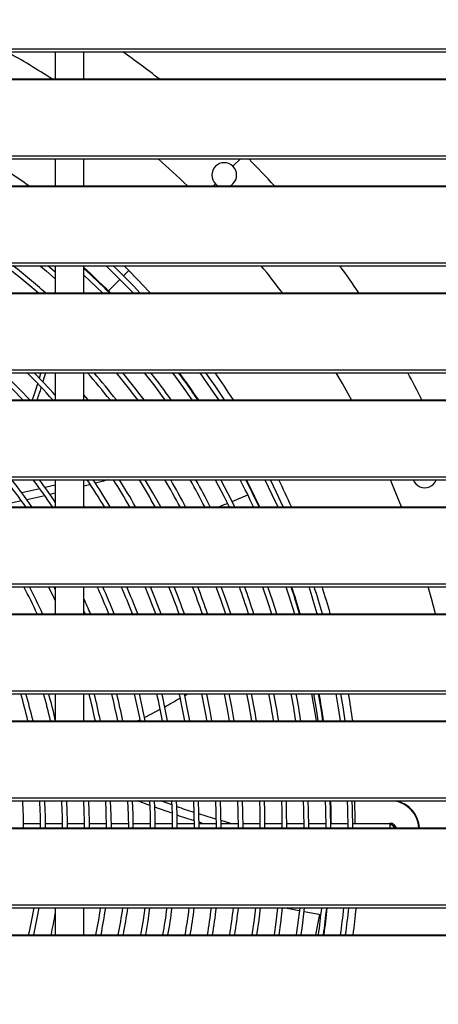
# Model space of a CAD drawing. Header units: millimetres. Extents: x 0 to 39025, y 0 to 11880.
# Tile 43 of 64: x 28571 to 28790, y 9742 to 10258. Entities that reach past the tile are written whole.
import ezdxf

# ---------------------------------------------------------------- set-up
doc = ezdxf.new("R2010")
doc.units = ezdxf.units.MM
doc.header["$PDSIZE"] = -1
doc.layers.add('DIMENZIJE', color=4, linetype='Continuous')
doc.styles.add('SLDTEXTSTYLE6', font='txt')
doc.dimstyles.new('SLDDIMSTYLE0', dxfattribs={"dimtxt": 3, "dimasz": 3.414889, "dimexe": 0, "dimexo": 0.0625, "dimgap": 0.75, "dimtad": 1, "dimdec": 0, "dimlfac": 20, "dimrnd": 1e-09, "dimzin": 12, "dimdsep": 46, "dimtxsty": 'SLDTEXTSTYLE6', "dimsah": 1, "dimcen": 0.09, "dimadec": 0, "dimazin": 3, "dimtfac": 1, "dimtdec": 0, "dimtofl": 0, "dimtmove": 0, "dimatfit": 3, "dimfxl": 1, "dimfrac": 2, "dimtolj": 1, "dimtzin": 12, "dimarcsym": 0})

# ---------------------------------------------------------------- blocks, each defined once
blk = doc.blocks.new('*D11')
at = {"layer": 'Defpoints', "color": 0, "ltscale": 20, "transparency": 16777216}
for p in [(31008.68, 10464.85), (27975.68, 8771.07), (32954.73, 8771.07)]:
    blk.add_point(p, dxfattribs=at)
at = {"layer": 'DIMENZIJE', "color": 0, "lineweight": -2, "ltscale": 20, "transparency": 16777216}
for p, q in [((31009.93, 10464.85), (32954.73, 10464.85)), ((32954.73, 10396.55), (32954.73, 8839.37)), ((27976.93, 8771.07), (32954.73, 8771.07))]:
    blk.add_line(p, q, dxfattribs=at)
at = {"layer": 'DIMENZIJE', "color": 0, "ltscale": 20, "transparency": 16777216}
for points in [[(32943.34, 10396.55), (32966.11, 10396.55), (32954.73, 10464.85)], [(32943.34, 8839.37), (32966.11, 8839.37), (32954.73, 8771.07)]]:
    blk.add_solid(points, dxfattribs=at)
at = {"layer": 'DIMENZIJE', "color": 0, "ltscale": 20, "transparency": 16777216, "insert": (32878.01, 9583.11), "char_height": 60, "attachment_point": 2, "rotation": 90, "style": 'SLDTEXTSTYLE6'}
blk.add_mtext('\\A1;1694', dxfattribs=at)
blk = doc.blocks.new('*D12')
at = {"layer": 'Defpoints', "color": 0, "ltscale": 20, "transparency": 16777216}
for p in [(32634.68, 10784.85), (32634.68, 10449.35), (27634.63, 9749.3)]:
    blk.add_point(p, dxfattribs=at)
at = {"layer": 'DIMENZIJE', "color": 0, "lineweight": -2, "ltscale": 20, "transparency": 16777216}
for p, q in [((27634.63, 9750.55), (27634.63, 10784.85)), ((27702.92, 10784.85), (32566.38, 10784.85)), ((32634.68, 10450.6), (32634.68, 10784.85))]:
    blk.add_line(p, q, dxfattribs=at)
at = {"layer": 'DIMENZIJE', "color": 0, "ltscale": 20, "transparency": 16777216}
for points in [[(27702.92, 10796.23), (27702.92, 10773.46), (27634.63, 10784.85)], [(32566.38, 10796.23), (32566.38, 10773.46), (32634.68, 10784.85)]]:
    blk.add_solid(points, dxfattribs=at)
at = {"layer": 'DIMENZIJE', "color": 0, "ltscale": 20, "transparency": 16777216, "insert": (30134.65, 10861.56), "char_height": 60, "attachment_point": 2, "style": 'SLDTEXTSTYLE6'}
blk.add_mtext('\\A1;5000', dxfattribs=at)

msp = doc.modelspace()

# ---------------------------------------------------------------- linework, layer by layer
at = {"color": 7, "linetype": 'Continuous', "lineweight": 25, "ltscale": 20}
for p, q in [((27816.75, 10242.56), (29377.6, 10242.56)), ((27816.75, 10240.93), (29377.6, 10240.93)), ((28589.68, 10240.93), (28589.68, 10226.78)), ((28604.68, 10226.78), (28604.68, 10240.93)), ((27840.18, 10226.78), (29354.18, 10226.78)), ((27840.18, 10226.49), (29354.18, 10226.49)), ((27816.75, 10186.47), (29377.6, 10186.47)), ((27816.75, 10184.84), (29377.6, 10184.84)), ((28589.68, 10184.84), (28589.68, 10170.69)), ((28604.68, 10170.69), (28604.68, 10184.84)), ((28682.82, 10180.92), (28686.74, 10184.84)), ((27840.18, 10170.69), (29354.18, 10170.69)), ((27840.18, 10170.4), (29354.18, 10170.4)), ((28672.59, 10170.69), (28673.63, 10171.72)), ((27816.75, 10130.38), (29377.6, 10130.38)), ((27816.75, 10128.75), (29377.6, 10128.75)), ((28589.68, 10128.75), (28589.68, 10114.6)), ((28604.68, 10114.6), (28604.68, 10128.75)), ((28625.4, 10123.5), (28628.19, 10126.29)), ((28628.19, 10126.29), (28625.72, 10128.75)), ((28617.49, 10115.59), (28623.56, 10121.66)), ((28617.49, 10115.59), (28618.48, 10114.6)), ((27840.18, 10114.6), (29354.18, 10114.6)), ((27840.18, 10114.31), (29354.18, 10114.31)), ((27816.75, 10074.29), (29377.6, 10074.29)), ((27816.75, 10072.66), (29377.6, 10072.66)), ((28589.68, 10072.66), (28589.68, 10058.51)), ((28604.68, 10058.51), (28604.68, 10072.66)), ((27840.18, 10058.51), (29354.18, 10058.51)), ((28606.9, 10058.51), (28604.68, 10061.17)), ((27840.18, 10058.22), (29354.18, 10058.22)), ((27816.75, 10018.2), (29377.6, 10018.2)), ((27816.75, 10016.57), (29377.6, 10016.57)), ((28581.57, 10011.88), (28572.11, 10009.72)), ((28589.68, 10013.79), (28584.31, 10012.52)), ((28589.68, 10016.57), (28589.68, 10002.42)), ((28604.68, 10002.42), (28604.68, 10016.57)), ((28584.17, 10008.26), (28574.75, 10006.13)), ((28589.68, 10009.54), (28586.89, 10008.89)), ((27840.18, 10002.42), (29354.18, 10002.42)), ((27840.18, 10002.13), (29354.18, 10002.13)), ((28571.98, 10005.51), (28562.46, 10003.43)), ((28604.98, 10002.42), (28604.68, 10002.9)), ((27816.75, 9962.11), (29377.6, 9962.11)), ((27816.75, 9960.48), (29377.6, 9960.48)), ((28589.68, 9959.16), (28589.02, 9960.48)), ((28589.68, 9960.48), (28589.68, 9946.33)), ((28604.68, 9946.33), (28604.68, 9960.48)), ((27840.18, 9946.33), (29354.18, 9946.33)), ((27840.18, 9946.04), (29354.18, 9946.04)), ((28604.68, 9947.82), (28605.3, 9946.33)), ((27816.75, 9906.02), (29377.6, 9906.02)), ((27816.75, 9904.39), (29377.6, 9904.39)), ((28589.68, 9904.39), (28589.68, 9890.24)), ((28604.68, 9890.24), (28604.68, 9904.39)), ((27840.18, 9890.24), (29354.18, 9890.24)), ((27840.18, 9889.95), (29354.18, 9889.95)), ((28632.76, 9890.24), (28633.98, 9890.83)), ((27816.75, 9849.93), (29377.6, 9849.93)), ((27816.75, 9848.3), (29377.6, 9848.3)), ((28639.2, 9845.94), (28632.72, 9848.3)), ((28581.96, 9836.37), (28573.06, 9836.37)), ((28593.46, 9836.37), (28584.56, 9836.37)), ((28604.96, 9836.37), (28596.06, 9836.37)), ((28616.46, 9836.37), (28607.56, 9836.37)), ((28627.96, 9836.37), (28619.06, 9836.37)), ((28639.46, 9836.37), (28630.56, 9836.37)), ((28650.96, 9836.37), (28642.06, 9836.37)), ((28662.46, 9836.37), (28653.56, 9836.37)), ((28667.37, 9836.37), (28665.04, 9837.12)), ((28673.96, 9836.37), (28665.06, 9836.37)), ((28685.46, 9836.37), (28676.56, 9836.37)), ((28696.96, 9836.37), (28688.06, 9836.37)), ((28708.46, 9836.37), (28699.56, 9836.37)), ((28719.96, 9836.37), (28711.06, 9836.37)), ((28731.46, 9836.37), (28722.56, 9836.37)), ((28742.96, 9836.37), (28734.06, 9836.37)), ((28765.28, 9836.37), (28745.56, 9836.37)), ((28765.28, 9834.15), (28765.28, 9836.37)), ((27821.05, 9834.15), (29373.3, 9834.15)), ((27840.18, 9833.86), (29354.18, 9833.86)), ((27816.75, 9793.84), (29377.6, 9793.84)), ((27816.75, 9792.21), (29377.6, 9792.21)), ((28589.68, 9792.21), (28589.68, 9778.06)), ((28604.68, 9778.06), (28604.68, 9792.21)), ((27840.18, 9778.06), (29354.18, 9778.06)), ((27840.18, 9777.77), (29354.18, 9777.77))]:
    msp.add_line(p, q, dxfattribs=at)
at = {"color": 7, "linetype": 'Continuous', "lineweight": 25, "ltscale": 20, "flags": 128}
for points in [[(28673.63, 10171.72), (28674.35, 10171.1), (28675, 10170.69)], [(28681.42, 10170.69), (28681.95, 10171), (28682.82, 10171.72)], [(28581.75, 10128.75), (28585.12, 10125.9), (28589.68, 10121.95)], [(28589.68, 10125.41), (28586.81, 10127.88), (28585.79, 10128.75)], [(28616.3, 10128.75), (28623.56, 10121.66), (28630.46, 10114.6)], [(28604.68, 10123.89), (28608, 10120.77), (28614.36, 10114.6)], [(28581.34, 10069.87), (28582.13, 10072.44), (28582.19, 10072.66)], [(28583.24, 10067.86), (28583.73, 10069.44), (28584.67, 10072.66)], [(28651.06, 10072.66), (28655.81, 10066.25), (28661.3, 10058.51)], [(28665.37, 10072.66), (28671.27, 10064.3), (28675.18, 10058.51)], [(28678.29, 10058.51), (28673.41, 10065.77), (28668.58, 10072.66)], [(28745, 10058.51), (28740.14, 10067.12), (28736.9, 10072.66)], [(28608.01, 10014.09), (28607.53, 10013.96), (28604.68, 10013.23)], [(28617.09, 10016.57), (28614.93, 10015.95), (28610.67, 10014.81)], [(28644.94, 10002.42), (28640.81, 10009.77), (28636.79, 10016.57)], [(28673.56, 10016.57), (28678.05, 10008.02), (28680.85, 10002.42)], [(28683.74, 10002.42), (28680.36, 10009.2), (28676.51, 10016.57)], [(28699.5, 10016.57), (28703.26, 10008.89), (28706.28, 10002.42)], [(28709.13, 10002.42), (28705.61, 10010.01), (28702.41, 10016.57)], [(28771.14, 10002.42), (28767.19, 10012.28), (28765.39, 10016.57)], [(28682.33, 10005.24), (28685.98, 10006.74), (28690.58, 10008.65)], [(28675.34, 10002.42), (28676.54, 10002.9), (28678.27, 10003.6), (28679.91, 10004.26)], [(28586.11, 9960.48), (28589.08, 9954.43), (28589.68, 9953.18)], [(28673.91, 9960.48), (28676.23, 9954.11), (28678.89, 9946.33)], [(28681.62, 9946.33), (28678.68, 9954.98), (28676.68, 9960.48)], [(28698.37, 9960.48), (28701.15, 9952.25), (28703.02, 9946.33)], [(28705.74, 9946.33), (28703.62, 9953.06), (28701.13, 9960.48)], [(28710.54, 9960.48), (28712.08, 9955.81), (28715.03, 9946.33)], [(28788.92, 9946.33), (28786.85, 9954.37), (28785.17, 9960.48)], [(28631.07, 9904.39), (28632.83, 9896.62), (28634.11, 9890.24)], [(28636.76, 9890.24), (28635.37, 9897.16), (28633.74, 9904.39)], [(28657.52, 9903.55), (28658.4, 9904.05), (28658.98, 9904.39)], [(28671.81, 9890.24), (28670.86, 9895.57), (28669.12, 9904.33), (28669.11, 9904.39)], [(28678.2, 9904.39), (28679.61, 9897.19), (28680.83, 9890.24)], [(28683.46, 9890.24), (28682.17, 9897.67), (28680.86, 9904.39)], [(28689.94, 9904.39), (28690.92, 9899.29), (28692.48, 9890.24)], [(28726.6, 9890.24), (28725.92, 9894.38), (28725.03, 9899.43), (28724.1, 9904.39)], [(28725.06, 9904.39), (28726.6, 9895.35), (28727.37, 9890.24)], [(28730, 9890.24), (28729.17, 9895.76), (28727.7, 9904.39)], [(28736.74, 9904.39), (28737.96, 9897.15), (28738.99, 9890.24)], [(28741.62, 9890.24), (28740.52, 9897.56), (28739.38, 9904.39)], [(28636.39, 9892.02), (28640.16, 9893.94), (28644.63, 9896.32)], [(28619.07, 9834.15), (28618.98, 9840.8), (28618.69, 9848.23), (28618.68, 9848.3)], [(28627.6, 9848.3), (28627.88, 9841.04), (28627.97, 9834.15)], [(28630.57, 9834.15), (28630.47, 9841.1), (28630.2, 9848.3)], [(28639.11, 9848.3), (28639.37, 9841.34), (28639.47, 9834.15)], [(28642.07, 9834.15), (28641.97, 9841.41), (28641.71, 9848.3)], [(28650.69, 9846.28), (28647.37, 9847.42), (28644.89, 9848.3)], [(28650.62, 9848.3), (28650.87, 9841.64), (28650.97, 9834.15)], [(28653.57, 9834.15), (28653.47, 9841.71), (28653.23, 9848.3)], [(28662.14, 9848.3), (28662.36, 9841.94), (28662.47, 9834.15)], [(28665.07, 9834.15), (28664.96, 9842.01), (28664.74, 9848.3)], [(28673.65, 9848.3), (28673.86, 9842.24), (28673.97, 9834.15)], [(28676.57, 9834.15), (28676.46, 9842.31), (28676.25, 9848.3)], [(28685.16, 9848.3), (28685.36, 9842.54), (28685.47, 9834.15)], [(28688.07, 9834.15), (28687.95, 9842.61), (28687.76, 9848.3)], [(28696.67, 9848.3), (28696.85, 9842.84), (28696.97, 9834.15)], [(28699.57, 9834.15), (28699.45, 9842.91), (28699.27, 9848.3)], [(28708.18, 9848.3), (28708.35, 9843.14), (28708.47, 9834.15)], [(28711.07, 9834.15), (28710.95, 9843.21), (28710.78, 9848.3)], [(28719.69, 9848.3), (28719.84, 9843.44), (28719.97, 9834.15)], [(28722.57, 9834.15), (28722.44, 9843.51), (28722.29, 9848.3)], [(28731.19, 9848.3), (28731.34, 9843.75), (28731.47, 9834.15)], [(28734.07, 9834.15), (28733.94, 9843.81), (28733.8, 9848.3)], [(28742.7, 9848.3), (28742.84, 9844.05), (28742.97, 9834.15)], [(28745.57, 9834.15), (28745.44, 9844.11), (28745.3, 9848.3)], [(28650.85, 9841.84), (28647.32, 9843.05), (28641.83, 9845)], [(28673.91, 9838.77), (28669.3, 9840.17), (28664.95, 9841.55)], [(28682.15, 9836.37), (28676.58, 9837.96), (28676.54, 9837.97)], [(28636.68, 9792.21), (28635.73, 9785.79), (28634.4, 9778.06)], [(28637.05, 9778.06), (28638.3, 9785.38), (28639.3, 9792.21)], [(28694.63, 9792.21), (28693.88, 9786.16), (28692.72, 9778.06)], [(28695.35, 9778.06), (28696.46, 9785.82), (28697.24, 9792.21)], [(28706.2, 9792.21), (28705.28, 9784.66), (28704.35, 9778.06)], [(28706.98, 9778.06), (28707.86, 9784.32), (28708.81, 9792.21)], [(28710.32, 9792.21), (28712.09, 9791.86), (28713.94, 9791.5), (28715.78, 9791.15), (28717.59, 9790.81)], [(28717.77, 9792.21), (28716.68, 9783.16), (28715.98, 9778.06)], [(28718.61, 9778.06), (28719.26, 9782.82), (28720.38, 9792.21)], [(28720.16, 9790.33), (28724.01, 9789.62), (28728.93, 9788.73)], [(28726.18, 9778.06), (28727.12, 9782.61), (28728.3, 9788.85)]]:
    msp.add_lwpolyline(points, dxfattribs=at)
at = {"color": 7, "linetype": 'Continuous', "lineweight": 25, "ltscale": 400}
for centre, radius, start, end in [((28335.28, 9833.37), 467.5, 57.2995, 60.6646), ((28335.28, 9833.37), 500.1, 51.8736, 54.5813), ((28335.28, 9833.37), 414.25, 54.5159, 58.041), ((28335.28, 9833.37), 467.5, 46.1807, 48.7455), ((28678.22, 10176.32), 6.5, 45, 135), ((28335.28, 9833.37), 500.1, 42.4148, 44.6506), ((28678.22, 10176.32), 6.5, 135, 225), ((28678.22, 10176.32), 6.5, 315, 45), ((28335.28, 9833.37), 373.2, 48.8987, 52.3217), ((28335.28, 9833.37), 375.8, 48.4463, 51.8113), ((28335.28, 9833.37), 399.11, 45, 47.5458), ((28335.28, 9833.37), 398.8, 44.8437, 47.5049), ((28335.28, 9833.37), 410.3, 43.2679, 46.0454), ((28335.28, 9833.37), 414.25, 42.7558, 45), ((28335.28, 9833.37), 467.5, 36.9809, 39.1838), ((28335.28, 9833.37), 500.1, 34.2175, 36.2013), ((28335.28, 9833.37), 327.2, 43.4769, 46.9954), ((28335.28, 9833.37), 329.8, 43.0501, 46.5133), ((28335.28, 9833.37), 338.7, 41.6594, 44.9483), ((28335.28, 9833.37), 341.3, 41.8078, 44.5143), ((28335.28, 9833.37), 361.7, 38.494, 41.4178), ((28335.28, 9833.37), 364.3, 38.1696, 41.0581), ((28335.28, 9833.37), 373.2, 37.1032, 39.8784), ((28335.28, 9833.37), 375.8, 36.804, 39.548), ((28335.28, 9833.37), 384.7, 35.8185, 38.4619), ((28335.28, 9833.37), 387.3, 35.5414, 38.157), ((28335.28, 9833.37), 398.8, 34.3696, 36.8701), ((28335.28, 9833.37), 399.11, 34.3391, 36.8367), ((28335.28, 9833.37), 414.25, 32.9204, 35.2836), ((28335.28, 9833.37), 500.1, 26.7551, 28.5853), ((28380.25, 10129.38), 209.7, 340.2469, 342.7033), ((28413.03, 10117.71), 177.33, 340.4978, 342.7115), ((28335.28, 9833.37), 292.7, 35.2773, 38.7458), ((28335.28, 9833.37), 295.3, 34.9212, 38.3421), ((28335.28, 9833.37), 304.2, 33.759, 37.028), ((28335.28, 9833.37), 306.8, 33.9829, 36.6626), ((28335.28, 9833.37), 327.2, 31.107, 34.0471), ((28335.28, 9833.37), 329.8, 30.8349, 33.7425), ((28335.28, 9833.37), 338.7, 29.9403, 32.7425), ((28335.28, 9833.37), 341.3, 29.6892, 32.4623), ((28335.28, 9833.37), 350.2, 28.8624, 31.5407), ((28335.28, 9833.37), 361.7, 27.8631, 30.4291), ((28335.28, 9833.37), 364.3, 27.6471, 30.1892), ((28335.28, 9833.37), 373.2, 26.9337, 29.3975), ((28335.28, 9833.37), 375.8, 26.7324, 29.1744), ((28335.28, 9833.37), 396.2, 25.256, 27.5401), ((28335.28, 9833.37), 398.8, 25.0799, 27.3455), ((28335.28, 9833.37), 399.11, 25.0591, 27.3225), ((28335.28, 9833.37), 414.25, 24.0838, 26.2458), ((28783.36, 10018.96), 6.49, 201.6788, 292.5588), ((28783.61, 10018.71), 6.16, 291.237, 339.6023), ((28335.28, 9833.37), 269.7, 24.7597, 28.1166), ((28335.28, 9833.37), 272.3, 24.5077, 27.8247), ((28335.28, 9833.37), 304.2, 21.7968, 24.6971), ((28335.28, 9833.37), 306.8, 21.6027, 24.474), ((28335.28, 9833.37), 315.7, 20.9645, 23.7408), ((28335.28, 9833.37), 318.3, 20.7853, 23.5352), ((28335.28, 9833.37), 327.2, 20.1949, 22.8581), ((28335.28, 9833.37), 329.8, 20.0288, 22.6678), ((28335.28, 9833.37), 338.7, 19.4809, 22.0405), ((28335.28, 9833.37), 341.3, 19.3266, 21.8639), ((28335.28, 9833.37), 350.2, 18.8167, 21.2808), ((28335.28, 9833.37), 352.8, 18.6729, 21.1164), ((28335.28, 9833.37), 373.2, 17.6177, 19.9116), ((28335.28, 9833.37), 375.8, 17.4918, 19.7681), ((28335.28, 9833.37), 398.8, 16.4534, 18.5848), ((28335.28, 9833.37), 399.11, 16.4402, 18.5699), ((28335.28, 9833.37), 407.7, 16.0843, 18.1648), ((28335.28, 9833.37), 410.3, 15.9797, 18.0457), ((28335.28, 9833.37), 414.25, 15.8233, 17.8678), ((28335.28, 9833.37), 295.3, 22.489, 24.1759), ((28335.28, 9833.37), 246.7, 13.3264, 16.7289), ((28335.28, 9833.37), 249.3, 13.1849, 16.5494), ((28335.28, 9833.37), 258.2, 12.7227, 15.9634), ((28335.28, 9833.37), 260.8, 12.7194, 15.8001), ((28335.28, 9833.37), 281.2, 11.6668, 14.6272), ((28335.28, 9833.37), 283.8, 11.5584, 14.4902), ((28335.28, 9833.37), 292.7, 11.2023, 14.0404), ((28335.28, 9833.37), 295.3, 11.1024, 13.9143), ((28335.28, 9833.37), 315.7, 10.3768, 12.9989), ((28335.28, 9833.37), 318.3, 10.2911, 12.8909), ((28335.28, 9833.37), 327.2, 10.0083, 12.5344), ((28335.28, 9833.37), 329.8, 9.9285, 12.434), ((28335.28, 9833.37), 338.7, 9.6651, 12.1023), ((28335.28, 9833.37), 364.3, 8.9801, 11.2403), ((28335.28, 9833.37), 373.2, 8.7642, 10.9689), ((28335.28, 9833.37), 375.8, 8.7031, 10.8921), ((28335.28, 9833.37), 384.7, 8.5003, 10.6371), ((28335.28, 9833.37), 387.3, 8.4428, 10.5649), ((28335.28, 9833.37), 399.11, 8.1912, 10.2488), ((28335.28, 9833.37), 414.25, 7.8899, 9.8704), ((28449.89, 10258.67), 411.36, 298.6322, 299.9306), ((28335.28, 9833.37), 237.8, 0.1865, 3.5974), ((28335.28, 9833.37), 246.7, 0.1798, 3.4675), ((28335.28, 9833.37), 249.3, 0.1779, 3.4313), ((28335.28, 9833.37), 258.2, 0.1718, 3.3129), ((28335.28, 9833.37), 260.8, 0.1701, 3.2798), ((28335.28, 9833.37), 269.7, 0.1644, 3.1715), ((28335.28, 9833.37), 272.3, 0.1629, 3.1412), ((28335.28, 9833.37), 281.2, 0.1577, 3.0416), ((28335.28, 9833.37), 399.11, 0.4307, 2.1425), ((28335.28, 9833.37), 411.61, 0.4176, 2.0775), ((28765.28, 9833.37), 15, 2.9581, 84.1159), ((28765.28, 9833.37), 15.26, 2.9073, 77.868), ((28782.36, 10218.25), 394.56, 250.912, 252.2927), ((28776.57, 10195.39), 375.22, 250.8489, 252.2889), ((28765.28, 9833.37), 3.17, 14.1258, 108.9451), ((28765.28, 9833.37), 3.15, 14.2257, 107.7528), ((28765.28, 9833.37), 2.49, 18.1478, 90), ((28765.28, 9833.37), 2.35, 19.2323, 90), ((28335.28, 9833.37), 246.7, 347.0428, 350.3936), ((28335.28, 9833.37), 249.3, 347.1802, 350.4947), ((28335.28, 9833.37), 281.2, 348.6551, 351.5814), ((28335.28, 9833.37), 283.8, 348.7604, 351.659), ((28335.28, 9833.37), 292.7, 349.1064, 351.9144), ((28335.28, 9833.37), 295.3, 349.2035, 351.986), ((28335.28, 9833.37), 315.7, 349.9087, 352.507), ((28335.28, 9833.37), 318.3, 349.992, 352.5685), ((28335.28, 9833.37), 327.2, 350.2669, 352.7718), ((28335.28, 9833.37), 329.8, 350.3444, 352.829), ((28335.28, 9833.37), 338.7, 350.6004, 353.0184), ((28335.28, 9833.37), 341.3, 350.6727, 353.0719), ((28335.28, 9833.37), 350.2, 350.9118, 353.2488), ((28335.28, 9833.37), 352.8, 350.9793, 353.2988), ((28335.28, 9833.37), 396.2, 351.9744, 354.0356), ((28335.28, 9833.37), 398.8, 352.027, 354.0747), ((28335.28, 9833.37), 399.11, 352.0333, 354.0793), ((28335.28, 9833.37), 407.7, 352.2022, 354.2045), ((28335.28, 9833.37), 410.3, 352.2519, 354.2413), ((28335.28, 9833.37), 414.25, 352.3262, 354.2964), ((28335.28, 9833.37), 258.2, 347.6293, 350.158)]:
    msp.add_arc(centre, radius, start, end, dxfattribs=at)

# ---------------------------------------------------------------- dimensions: what is measured, and where the dimension line sits
at = {"layer": 'DIMENZIJE', "ltscale": 20}
dim = msp.add_linear_dim(base=(32634.68, 10784.85), p1=(27634.63, 9749.3), p2=(32634.68, 10449.35), dimstyle='SLDDIMSTYLE0', override={"dimscale": 20, "dimlfac": 1}, dxfattribs=at)
dim.commit()
dim.dimension.update_dxf_attribs({"geometry": '*D12', "text_midpoint": (30134.65, 10784.85), "dimtype": 160})
dim = msp.add_linear_dim(base=(32954.73, 8771.07), p1=(31008.68, 10464.85), p2=(27975.68, 8771.07), angle=90, dimstyle='SLDDIMSTYLE0', override={"dimscale": 20, "dimlfac": 1}, dxfattribs=at)
dim.commit()
dim.dimension.update_dxf_attribs({"geometry": '*D11', "text_midpoint": (32954.73, 9583.11), "dimtype": 160})

doc.saveas('drawing.dxf')
